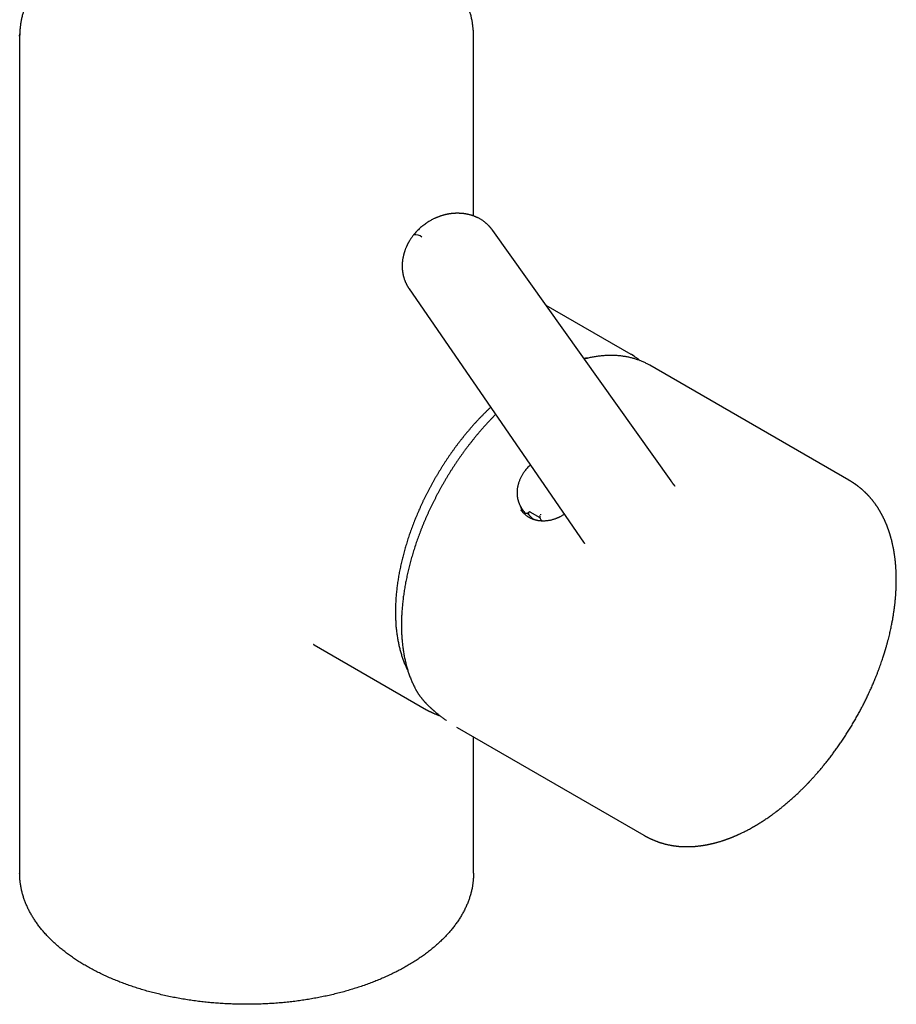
# Model space of a CAD drawing. Header units: millimetres. Extents: x 8 to 706, y 12 to 682.
# Tile 4 of 26: x 604 to 694, y 126 to 227. Entities that reach past the tile are written whole.
import ezdxf

# ---------------------------------------------------------------- set-up
doc = ezdxf.new("R2010")
doc.units = ezdxf.units.MM

msp = doc.modelspace()

# ---------------------------------------------------------------- linework, layer by layer
at = {"color": 7, "linetype": 'Continuous', "lineweight": 30}
for p, q in [((604.28, 225.59), (604.28, 139.82)), ((650.78, 207.16), (650.78, 225.59)), ((652.74, 205.68), (652.75, 205.68)), ((671.02, 180.03), (652.75, 205.68)), ((644.19, 199.68), (662.06, 173.75)), ((644.2, 199.68), (644.19, 199.68)), ((666.95, 192.96), (658.22, 198)), ((668.86, 191.86), (668.78, 191.9)), ((689.23, 180.1), (668.86, 191.86)), ((655.67, 177.31), (655.68, 177.28)), ((655.68, 177.3), (655.67, 177.31)), ((655.94, 176.9), (655.68, 177.3)), ((655.94, 176.9), (656.05, 176.73)), ((656.05, 176.73), (656.05, 176.73)), ((656.32, 176.72), (656.46, 176.83)), ((656.57, 176.85), (657.58, 176.27)), ((634.45, 163.22), (645.96, 156.58)), ((645.96, 156.58), (646.22, 156.44)), ((649.05, 154.8), (649.11, 154.77)), ((649.11, 154.77), (668.23, 143.72)), ((650.78, 139.82), (650.78, 153.8))]:
    msp.add_line(p, q, dxfattribs=at)
at = {"color": 7, "linetype": 'Continuous', "lineweight": 30, "flags": 128}
for points in [[(604.28, 225.59), (604.28, 225.59), (604.29, 225.83)], [(667.28, 192.76), (667.23, 192.79), (666.96, 192.96), (666.95, 192.96)], [(656.37, 176.62), (656.35, 176.64), (656.31, 176.71)]]:
    msp.add_lwpolyline(points, dxfattribs=at)
at = {"color": 7, "linetype": 'Continuous', "lineweight": 30}
for centre, radius, start, end in [((644.82, 204.23), 1.01, 47.8204, 99.8088), ((658.13, 178.09), 2.63, 193.4975, 209.0138)]:
    msp.add_arc(centre, radius, start, end, dxfattribs=at)
for centre, major_axis, ratio, start_param, end_param in [((659.74, 178.34), (3.09, 2.12), 0.798685, 2.937347, 2.962941), ((656.51, 176.77), (0.0818, 0.0575), 0.788718, 0.350598, 1.659361)]:
    msp.add_ellipse(centre, major_axis=major_axis, ratio=ratio, start_param=start_param, end_param=end_param, dxfattribs=at)
for points, knots in [([(616.13, 237.67), (616.09, 237.66), (615.95, 237.61), (615.72, 237.54), (615.46, 237.44), (615.2, 237.35), (614.94, 237.25), (614.68, 237.15), (614.42, 237.05), (614.17, 236.94), (613.92, 236.84), (613.67, 236.73), (613.42, 236.62), (613.18, 236.51), (612.93, 236.39), (612.69, 236.28), (612.46, 236.16), (612.22, 236.04), (611.99, 235.92), (611.76, 235.79), (611.53, 235.67), (611.31, 235.54), (611.09, 235.41), (610.87, 235.28), (610.65, 235.15), (610.44, 235.01), (610.23, 234.88), (610.03, 234.74), (609.82, 234.6), (609.62, 234.46), (609.42, 234.31), (609.23, 234.17), (609.04, 234.02), (608.85, 233.87), (608.67, 233.72), (608.49, 233.57), (608.31, 233.42), (608.13, 233.26), (607.96, 233.11), (607.8, 232.95), (607.63, 232.79), (607.47, 232.63), (607.31, 232.47), (607.16, 232.3), (607.01, 232.14), (606.87, 231.97), (606.72, 231.81), (606.59, 231.64), (606.45, 231.47), (606.32, 231.3), (606.19, 231.13), (606.07, 230.95), (605.95, 230.78), (605.84, 230.6), (605.73, 230.43), (605.62, 230.25), (605.52, 230.07), (605.42, 229.89), (605.32, 229.71), (605.23, 229.53), (605.14, 229.35), (605.06, 229.17), (604.98, 228.99), (604.91, 228.8), (604.84, 228.62), (604.77, 228.43), (604.71, 228.25), (604.65, 228.06), (604.6, 227.88), (604.55, 227.69), (604.5, 227.5), (604.46, 227.31), (604.42, 227.13), (604.39, 226.94), (604.36, 226.75), (604.34, 226.56), (604.32, 226.37), (604.3, 226.18), (604.29, 225.99), (604.29, 225.8), (604.28, 225.66), (604.28, 225.59), (604.28, 225.58)], [0, 0, 0, 0, 0.006839, 0.019533, 0.032236, 0.044945, 0.057662, 0.070385, 0.083115, 0.095851, 0.108593, 0.121341, 0.134094, 0.146852, 0.159616, 0.172384, 0.185157, 0.197934, 0.210715, 0.223501, 0.23629, 0.249083, 0.261879, 0.274678, 0.28748, 0.300285, 0.313092, 0.325901, 0.338712, 0.351525, 0.364338, 0.377153, 0.389968, 0.402782, 0.415597, 0.428411, 0.441224, 0.454035, 0.466844, 0.479651, 0.492455, 0.505255, 0.518052, 0.530844, 0.543631, 0.556412, 0.569188, 0.581956, 0.594718, 0.607472, 0.620218, 0.632955, 0.645683, 0.658401, 0.671109, 0.683808, 0.696495, 0.709172, 0.721839, 0.734494, 0.747138, 0.759771, 0.772393, 0.785005, 0.797607, 0.810199, 0.822782, 0.835356, 0.847923, 0.860483, 0.873036, 0.885585, 0.89813, 0.910672, 0.923213, 0.935754, 0.948296, 0.960841, 0.97339, 0.985946, 0.998509, 1, 1, 1, 1]), ([(650.78, 225.59), (650.78, 225.64), (650.78, 225.77), (650.78, 225.95), (650.77, 226.14), (650.75, 226.33), (650.73, 226.52), (650.71, 226.71), (650.68, 226.9), (650.65, 227.1), (650.61, 227.29), (650.57, 227.48), (650.53, 227.67), (650.48, 227.86), (650.42, 228.05), (650.36, 228.24), (650.3, 228.43), (650.23, 228.61), (650.16, 228.8), (650.09, 228.99), (650, 229.18), (649.92, 229.37), (649.83, 229.55), (649.74, 229.74), (649.64, 229.92), (649.53, 230.11), (649.43, 230.29), (649.31, 230.48), (649.2, 230.66), (649.08, 230.84), (648.95, 231.02), (648.82, 231.2), (648.69, 231.38), (648.55, 231.55), (648.41, 231.73), (648.26, 231.9), (648.11, 232.08), (647.96, 232.25), (647.8, 232.42), (647.64, 232.59), (647.47, 232.76), (647.3, 232.93), (647.12, 233.09), (646.94, 233.26), (646.76, 233.42), (646.57, 233.58), (646.38, 233.74), (646.19, 233.9), (645.99, 234.05), (645.79, 234.21), (645.59, 234.36), (645.38, 234.51), (645.16, 234.66), (644.95, 234.8), (644.73, 234.95), (644.51, 235.09), (644.28, 235.23), (644.05, 235.37), (643.82, 235.51), (643.58, 235.64), (643.34, 235.78), (643.1, 235.91), (642.85, 236.04), (642.6, 236.16), (642.35, 236.29), (642.1, 236.41), (641.84, 236.53), (641.58, 236.65), (641.32, 236.77), (641.05, 236.88), (640.78, 236.99), (640.51, 237.1), (640.24, 237.21), (639.96, 237.31), (639.68, 237.42), (639.4, 237.52), (639.15, 237.6), (639, 237.65), (638.93, 237.67)], [0, 0, 0, 0, 0.01134, 0.023925, 0.036521, 0.04913, 0.061754, 0.074394, 0.087052, 0.099729, 0.112427, 0.125146, 0.137887, 0.150653, 0.163443, 0.176259, 0.1891, 0.201969, 0.214865, 0.227788, 0.24074, 0.253719, 0.266725, 0.27976, 0.292822, 0.305911, 0.319026, 0.332168, 0.345334, 0.358525, 0.37174, 0.384978, 0.398237, 0.411518, 0.424818, 0.438138, 0.451475, 0.46483, 0.4782, 0.491585, 0.504984, 0.518396, 0.53182, 0.545256, 0.558701, 0.572156, 0.585619, 0.59909, 0.612568, 0.626053, 0.639544, 0.65304, 0.66654, 0.680045, 0.693554, 0.707067, 0.720583, 0.734101, 0.747622, 0.761146, 0.774672, 0.788199, 0.801729, 0.815261, 0.828794, 0.84233, 0.855868, 0.869408, 0.88295, 0.896494, 0.910041, 0.923591, 0.937144, 0.950701, 0.964262, 0.977826, 0.991396, 1, 1, 1, 1]), ([(652.74, 205.68), (652.73, 205.7), (652.7, 205.74), (652.66, 205.8), (652.62, 205.85), (652.58, 205.9), (652.53, 205.95), (652.49, 206), (652.45, 206.04), (652.41, 206.09), (652.37, 206.14), (652.32, 206.18), (652.28, 206.23), (652.24, 206.27), (652.19, 206.31), (652.15, 206.35), (652.08, 206.41), (652, 206.48), (651.9, 206.56), (651.81, 206.63), (651.71, 206.69), (651.61, 206.76), (651.5, 206.82), (651.38, 206.89), (651.27, 206.95), (651.18, 206.99), (651.12, 207.02), (651.06, 207.05), (651, 207.07), (650.93, 207.1), (650.84, 207.14), (650.73, 207.18), (650.62, 207.22), (650.51, 207.25), (650.38, 207.28), (650.27, 207.31), (650.17, 207.33), (650.08, 207.35), (649.99, 207.37), (649.91, 207.38), (649.84, 207.39), (649.78, 207.4), (649.71, 207.41), (649.64, 207.42), (649.55, 207.42), (649.46, 207.43), (649.36, 207.43), (649.25, 207.44), (649.13, 207.44), (649.01, 207.44), (648.9, 207.43), (648.8, 207.43), (648.72, 207.42), (648.64, 207.42), (648.57, 207.41), (648.49, 207.4), (648.42, 207.39), (648.34, 207.38), (648.28, 207.37), (648.23, 207.36), (648.17, 207.35), (648.11, 207.34), (648.04, 207.32), (647.96, 207.31), (647.86, 207.28), (647.75, 207.26), (647.63, 207.22), (647.51, 207.18), (647.4, 207.15), (647.31, 207.12), (647.22, 207.08), (647.14, 207.05), (647.07, 207.02), (646.99, 206.99), (646.91, 206.96), (646.81, 206.91), (646.69, 206.86), (646.56, 206.79), (646.42, 206.71), (646.27, 206.63), (646.11, 206.53), (645.95, 206.42), (645.78, 206.3), (645.61, 206.17), (645.44, 206.04), (645.29, 205.9), (645.13, 205.75), (644.96, 205.59), (644.8, 205.41), (644.7, 205.29), (644.65, 205.22)], [0, 0, 0, 0, 0.007196, 0.015048, 0.023307, 0.031149, 0.038505, 0.045407, 0.051881, 0.058407, 0.06571, 0.07369, 0.080241, 0.085859, 0.092702, 0.100503, 0.107886, 0.120926, 0.136555, 0.149537, 0.159966, 0.174411, 0.188694, 0.20358, 0.220303, 0.229072, 0.236647, 0.243409, 0.250113, 0.25678, 0.269618, 0.282324, 0.294343, 0.307641, 0.321769, 0.336384, 0.346282, 0.35621, 0.365701, 0.374663, 0.382546, 0.388869, 0.39587, 0.403977, 0.413185, 0.423501, 0.434515, 0.446575, 0.459443, 0.472178, 0.484448, 0.495606, 0.503571, 0.511165, 0.519128, 0.527487, 0.536102, 0.543645, 0.550274, 0.555531, 0.561345, 0.568069, 0.575703, 0.584243, 0.59369, 0.607803, 0.62147, 0.634439, 0.646711, 0.65658, 0.665951, 0.674824, 0.683202, 0.691108, 0.699694, 0.711508, 0.725159, 0.740648, 0.757979, 0.775333, 0.794209, 0.814608, 0.83653, 0.859972, 0.880668, 0.902419, 0.925224, 0.949086, 0.974008, 1, 1, 1, 1]), ([(644.65, 205.22), (644.61, 205.18), (644.55, 205.09), (644.46, 204.97), (644.38, 204.86), (644.31, 204.75), (644.25, 204.66), (644.2, 204.59), (644.17, 204.52), (644.13, 204.46), (644.1, 204.41), (644.07, 204.36), (644.04, 204.3), (644.01, 204.23), (643.97, 204.15), (643.93, 204.06), (643.89, 203.97), (643.85, 203.88), (643.81, 203.78), (643.77, 203.68), (643.73, 203.57), (643.7, 203.46), (643.67, 203.36), (643.64, 203.27), (643.62, 203.18), (643.59, 203.07), (643.57, 202.97), (643.55, 202.86), (643.53, 202.76), (643.51, 202.66), (643.5, 202.57), (643.49, 202.5), (643.49, 202.42), (643.48, 202.34), (643.47, 202.24), (643.47, 202.12), (643.47, 202.01), (643.47, 201.9), (643.48, 201.79), (643.48, 201.69), (643.49, 201.61), (643.5, 201.54), (643.51, 201.49), (643.51, 201.43), (643.52, 201.39), (643.53, 201.35), (643.53, 201.31), (643.54, 201.27), (643.55, 201.23), (643.56, 201.17), (643.57, 201.12), (643.58, 201.06), (643.6, 200.98), (643.63, 200.88), (643.67, 200.76), (643.71, 200.64), (643.75, 200.53), (643.79, 200.43), (643.82, 200.35), (643.85, 200.3), (643.87, 200.26), (643.89, 200.21), (643.91, 200.16), (643.94, 200.11), (643.96, 200.07), (643.98, 200.04), (643.99, 200.01), (644.01, 199.98), (644.03, 199.95), (644.05, 199.91), (644.08, 199.87), (644.11, 199.81), (644.15, 199.75), (644.18, 199.7), (644.2, 199.68)], [0, 0, 0, 0, 0.027433, 0.052344, 0.074723, 0.09456, 0.111844, 0.126566, 0.138716, 0.149145, 0.158755, 0.168818, 0.179336, 0.190311, 0.206972, 0.223665, 0.240287, 0.256366, 0.272035, 0.289156, 0.309924, 0.32971, 0.347081, 0.362713, 0.377813, 0.395378, 0.415252, 0.431775, 0.449069, 0.466643, 0.482076, 0.495035, 0.506802, 0.519638, 0.537915, 0.558174, 0.577598, 0.595783, 0.61322, 0.630051, 0.647215, 0.655801, 0.665089, 0.674721, 0.683105, 0.690048, 0.695585, 0.701487, 0.709525, 0.719038, 0.729129, 0.739646, 0.750279, 0.770046, 0.790919, 0.814648, 0.833675, 0.852055, 0.87017, 0.877383, 0.884734, 0.893422, 0.903275, 0.91278, 0.921584, 0.927225, 0.932951, 0.938779, 0.944715, 0.951644, 0.960567, 0.971601, 0.984746, 1, 1, 1, 1]), ([(668.78, 191.9), (668.73, 191.93), (668.64, 191.98), (668.48, 192.06), (668.32, 192.14), (668.16, 192.21), (668, 192.28), (667.83, 192.35), (667.67, 192.41), (667.5, 192.47), (667.32, 192.52), (667.15, 192.57), (666.98, 192.62), (666.8, 192.66), (666.62, 192.7), (666.44, 192.74), (666.26, 192.77), (666.07, 192.79), (665.89, 192.82), (665.7, 192.84), (665.51, 192.85), (665.32, 192.86), (665.13, 192.87), (664.94, 192.87), (664.74, 192.87), (664.55, 192.87), (664.35, 192.86), (664.15, 192.85), (663.95, 192.83), (663.75, 192.81), (663.55, 192.78), (663.35, 192.76), (663.15, 192.72), (662.94, 192.69), (662.73, 192.65), (662.53, 192.6), (662.33, 192.55), (662.19, 192.52), (662.13, 192.5)], [0, 0, 0, 0, 0.024578, 0.052279, 0.079983, 0.107691, 0.135405, 0.163127, 0.190859, 0.218602, 0.246358, 0.274129, 0.301915, 0.329718, 0.357539, 0.385379, 0.413238, 0.441118, 0.469017, 0.496937, 0.524878, 0.552839, 0.580821, 0.608822, 0.636844, 0.664884, 0.692944, 0.721021, 0.749116, 0.777227, 0.805353, 0.833495, 0.86165, 0.889818, 0.917999, 0.946191, 0.974394, 1, 1, 1, 1]), ([(667.87, 192.33), (667.84, 192.36), (667.78, 192.4), (667.68, 192.48), (667.58, 192.55), (667.47, 192.63), (667.35, 192.71), (667.23, 192.79), (667.13, 192.85), (667.07, 192.89), (667.06, 192.89)], [0, 0, 0, 0, 0.111876, 0.23511, 0.368018, 0.502192, 0.644968, 0.796345, 0.956321, 1, 1, 1, 1]), ([(662.53, 192.6), (662.5, 192.6), (662.41, 192.6), (662.26, 192.59), (662.14, 192.57), (662.09, 192.57)], [0, 0, 0, 0, 0.211014, 0.63698, 1, 1, 1, 1]), ([(652.54, 187.56), (652.53, 187.55), (652.45, 187.48), (652.31, 187.34), (652.11, 187.15), (651.92, 186.96), (651.72, 186.76), (651.53, 186.57), (651.34, 186.36), (651.15, 186.16), (650.96, 185.96), (650.77, 185.75), (650.58, 185.54), (650.4, 185.32), (650.22, 185.11), (650.03, 184.89), (649.85, 184.67), (649.67, 184.45), (649.5, 184.22), (649.32, 184), (649.15, 183.77), (648.97, 183.54), (648.8, 183.3), (648.63, 183.07), (648.47, 182.83), (648.3, 182.6), (648.14, 182.36), (647.97, 182.11), (647.81, 181.87), (647.66, 181.63), (647.5, 181.38), (647.35, 181.13), (647.2, 180.88), (647.05, 180.63), (646.9, 180.38), (646.75, 180.13), (646.61, 179.87), (646.47, 179.62), (646.33, 179.36), (646.19, 179.1), (646.06, 178.84), (645.93, 178.58), (645.8, 178.32), (645.67, 178.06), (645.54, 177.8), (645.42, 177.54), (645.3, 177.27), (645.19, 177.01), (645.07, 176.75), (644.96, 176.48), (644.85, 176.22), (644.74, 175.95), (644.64, 175.68), (644.54, 175.42), (644.44, 175.15), (644.34, 174.88), (644.25, 174.62), (644.16, 174.35), (644.07, 174.08), (643.98, 173.82), (643.9, 173.55), (643.82, 173.28), (643.74, 173.02), (643.67, 172.75), (643.6, 172.49), (643.53, 172.22), (643.46, 171.96), (643.4, 171.69), (643.34, 171.43), (643.29, 171.17), (643.23, 170.91), (643.18, 170.65), (643.13, 170.39), (643.09, 170.13), (643.05, 169.87), (643.01, 169.61), (642.97, 169.35), (642.94, 169.1), (642.91, 168.85), (642.88, 168.59), (642.86, 168.34), (642.84, 168.09), (642.82, 167.84), (642.81, 167.6), (642.8, 167.35), (642.79, 167.11), (642.78, 166.86), (642.78, 166.62), (642.78, 166.38), (642.79, 166.15), (642.79, 165.91), (642.81, 165.68), (642.82, 165.45), (642.83, 165.22), (642.85, 164.99), (642.88, 164.76), (642.9, 164.54), (642.93, 164.32), (642.96, 164.1), (643, 163.88), (643.04, 163.67), (643.08, 163.46), (643.12, 163.25), (643.17, 163.04), (643.22, 162.84), (643.27, 162.63), (643.33, 162.43), (643.39, 162.24), (643.45, 162.04), (643.51, 161.85), (643.58, 161.66), (643.65, 161.48), (643.73, 161.29), (643.8, 161.12), (643.88, 160.94), (643.96, 160.76), (644.02, 160.65), (644.05, 160.59), (644.05, 160.58)], [0, 0, 0, 0, 0.001687, 0.010441, 0.019195, 0.027949, 0.036702, 0.045455, 0.054208, 0.06296, 0.071712, 0.080464, 0.089216, 0.097967, 0.106719, 0.11547, 0.12422, 0.132971, 0.141721, 0.150471, 0.159221, 0.167971, 0.176721, 0.18547, 0.19422, 0.202969, 0.211718, 0.220467, 0.229216, 0.237965, 0.246714, 0.255463, 0.264211, 0.27296, 0.281709, 0.290458, 0.299206, 0.307955, 0.316704, 0.325453, 0.334201, 0.34295, 0.351699, 0.360448, 0.369198, 0.377947, 0.386696, 0.395446, 0.404195, 0.412945, 0.421695, 0.430445, 0.439195, 0.447946, 0.456697, 0.465448, 0.474199, 0.48295, 0.491702, 0.500454, 0.509206, 0.517958, 0.526711, 0.535464, 0.544217, 0.552971, 0.561725, 0.570479, 0.579233, 0.587988, 0.596744, 0.605499, 0.614255, 0.623012, 0.631768, 0.640525, 0.649283, 0.658041, 0.666799, 0.675557, 0.684316, 0.693075, 0.701835, 0.710595, 0.719355, 0.728115, 0.736876, 0.745637, 0.754398, 0.763159, 0.771921, 0.780682, 0.789444, 0.798206, 0.806967, 0.815729, 0.82449, 0.833252, 0.842012, 0.850773, 0.859533, 0.868292, 0.877051, 0.885808, 0.894565, 0.903321, 0.912076, 0.920829, 0.929581, 0.938332, 0.94708, 0.955827, 0.964572, 0.973314, 0.982054, 0.990792, 0.999526, 1, 1, 1, 1]), ([(653.05, 186.83), (653.04, 186.82), (652.97, 186.75), (652.83, 186.61), (652.64, 186.41), (652.44, 186.2), (652.24, 185.99), (652.05, 185.78), (651.85, 185.56), (651.66, 185.35), (651.47, 185.13), (651.28, 184.9), (651.09, 184.68), (650.91, 184.45), (650.72, 184.22), (650.54, 183.99), (650.36, 183.76), (650.18, 183.52), (650, 183.29), (649.82, 183.05), (649.65, 182.81), (649.47, 182.56), (649.3, 182.32), (649.13, 182.07), (648.97, 181.82), (648.8, 181.57), (648.64, 181.32), (648.47, 181.07), (648.31, 180.81), (648.16, 180.56), (648, 180.3), (647.85, 180.04), (647.7, 179.78), (647.55, 179.52), (647.4, 179.26), (647.26, 178.99), (647.11, 178.73), (646.97, 178.46), (646.84, 178.19), (646.7, 177.93), (646.57, 177.66), (646.44, 177.39), (646.31, 177.12), (646.18, 176.85), (646.06, 176.57), (645.94, 176.3), (645.82, 176.03), (645.7, 175.76), (645.59, 175.48), (645.48, 175.21), (645.37, 174.93), (645.27, 174.66), (645.17, 174.38), (645.07, 174.11), (644.97, 173.83), (644.87, 173.56), (644.78, 173.28), (644.69, 173.01), (644.61, 172.73), (644.53, 172.46), (644.44, 172.18), (644.37, 171.91), (644.29, 171.63), (644.22, 171.36), (644.15, 171.09), (644.09, 170.82), (644.02, 170.54), (643.96, 170.27), (643.91, 170), (643.85, 169.73), (643.8, 169.46), (643.75, 169.19), (643.71, 168.93), (643.67, 168.66), (643.63, 168.39), (643.59, 168.13), (643.56, 167.87), (643.53, 167.6), (643.5, 167.34), (643.48, 167.08), (643.46, 166.83), (643.44, 166.57), (643.42, 166.31), (643.41, 166.06), (643.41, 165.81), (643.4, 165.56), (643.4, 165.31), (643.4, 165.06), (643.4, 164.81), (643.41, 164.57), (643.42, 164.33), (643.43, 164.09), (643.45, 163.85), (643.47, 163.61), (643.49, 163.38), (643.52, 163.14), (643.55, 162.91), (643.58, 162.69), (643.61, 162.46), (643.65, 162.24), (643.69, 162.02), (643.74, 161.8), (643.79, 161.58), (643.84, 161.37), (643.89, 161.16), (643.95, 160.95), (644.01, 160.74), (644.07, 160.54), (644.13, 160.34), (644.2, 160.14), (644.27, 159.94), (644.35, 159.75), (644.43, 159.56), (644.51, 159.38), (644.59, 159.19), (644.68, 159.01), (644.76, 158.84), (644.83, 158.71), (644.87, 158.64), (644.88, 158.63)], [0, 0, 0, 0, 0.0005478, 0.0092251, 0.0179018, 0.0265779, 0.0352536, 0.0439287, 0.0526034, 0.0612776, 0.0699514, 0.0786248, 0.0872977, 0.0959703, 0.1046424, 0.1133143, 0.1219858, 0.1306569, 0.1393278, 0.1479984, 0.1566688, 0.1653389, 0.1740088, 0.1826784, 0.1913479, 0.2000173, 0.2086865, 0.2173556, 0.2260246, 0.2346935, 0.2433623, 0.2520311, 0.2606999, 0.2693687, 0.2780375, 0.2867063, 0.2953752, 0.3040442, 0.3127132, 0.3213824, 0.3300517, 0.3387212, 0.3473908, 0.3560606, 0.3647306, 0.3734009, 0.3820714, 0.3907422, 0.3994133, 0.4080847, 0.4167564, 0.4254284, 0.4341009, 0.4427737, 0.4514469, 0.4601206, 0.4687947, 0.4774693, 0.4861443, 0.4948198, 0.5034959, 0.5121725, 0.5208496, 0.5295273, 0.5382055, 0.5468844, 0.5555638, 0.5642439, 0.5729245, 0.5816058, 0.5902878, 0.5989704, 0.6076536, 0.6163375, 0.6250221, 0.6337073, 0.6423931, 0.6510796, 0.6597668, 0.6684545, 0.6771429, 0.6858318, 0.6945213, 0.7032114, 0.7119019, 0.720593, 0.7292844, 0.7379762, 0.7466684, 0.7553608, 0.7640534, 0.7727461, 0.7814388, 0.7901314, 0.7988239, 0.807516, 0.8162077, 0.8248988, 0.8335893, 0.8422788, 0.8509673, 0.8596546, 0.8683405, 0.8770248, 0.8857073, 0.8943877, 0.9030659, 0.9117416, 0.9204145, 0.9290844, 0.937751, 0.946414, 0.9550732, 0.9637283, 0.9723791, 0.9810251, 0.9896663, 0.9978408, 1, 1, 1, 1]), ([(656.61, 181.66), (656.6, 181.65), (656.54, 181.6), (656.43, 181.49), (656.29, 181.34), (656.15, 181.18), (656.03, 181.03), (655.93, 180.88), (655.84, 180.74), (655.76, 180.61), (655.69, 180.49), (655.63, 180.37), (655.57, 180.24), (655.51, 180.1), (655.45, 179.96), (655.4, 179.82), (655.36, 179.68), (655.33, 179.56), (655.31, 179.46), (655.29, 179.35), (655.27, 179.26), (655.26, 179.17), (655.26, 179.1), (655.25, 179.03), (655.25, 178.99), (655.25, 178.95), (655.24, 178.92), (655.24, 178.88), (655.24, 178.82), (655.24, 178.76), (655.24, 178.67), (655.25, 178.58), (655.26, 178.49), (655.27, 178.4), (655.28, 178.31), (655.3, 178.23), (655.31, 178.16), (655.33, 178.09), (655.34, 178.04), (655.36, 177.98), (655.37, 177.93), (655.39, 177.88), (655.41, 177.82), (655.43, 177.76), (655.46, 177.69), (655.49, 177.62), (655.53, 177.55), (655.57, 177.47), (655.61, 177.4), (655.64, 177.35), (655.67, 177.31), (655.67, 177.3)], [0, 0, 0, 0, 0.008913, 0.043668, 0.085337, 0.125038, 0.162774, 0.198544, 0.228926, 0.257732, 0.284961, 0.311691, 0.339782, 0.36873, 0.399026, 0.43067, 0.463666, 0.485369, 0.507619, 0.530151, 0.550776, 0.569009, 0.584849, 0.598295, 0.609343, 0.615683, 0.621958, 0.630538, 0.641501, 0.654848, 0.674831, 0.695101, 0.715536, 0.735483, 0.755484, 0.77386, 0.790008, 0.803926, 0.816547, 0.829252, 0.842506, 0.854116, 0.867367, 0.882257, 0.898787, 0.916958, 0.935995, 0.956328, 0.974159, 0.989507, 1, 1, 1, 1]), ([(668.23, 143.72), (668.25, 143.71), (668.27, 143.7), (668.3, 143.68), (668.32, 143.67), (668.35, 143.66), (668.37, 143.64), (668.4, 143.63), (668.42, 143.62), (668.44, 143.61), (668.46, 143.59), (668.49, 143.58), (668.51, 143.57), (668.54, 143.55), (668.56, 143.54), (668.59, 143.53), (668.62, 143.51), (668.65, 143.5), (668.69, 143.47), (668.76, 143.44), (668.83, 143.4), (668.91, 143.36), (669, 143.33), (669.08, 143.29), (669.16, 143.25), (669.24, 143.22), (669.32, 143.19), (669.4, 143.15), (669.48, 143.12), (669.55, 143.1), (669.61, 143.07), (669.66, 143.05), (669.72, 143.03), (669.77, 143.01), (669.83, 143), (669.88, 142.98), (669.93, 142.96), (669.99, 142.94), (670.05, 142.93), (670.11, 142.91), (670.17, 142.89), (670.23, 142.87), (670.31, 142.85), (670.39, 142.83), (670.48, 142.8), (670.58, 142.78), (670.67, 142.76), (670.77, 142.74), (670.87, 142.72), (670.98, 142.7), (671.07, 142.68), (671.14, 142.67), (671.19, 142.66), (671.24, 142.65), (671.29, 142.65), (671.35, 142.64), (671.42, 142.63), (671.5, 142.62), (671.58, 142.61), (671.67, 142.6), (671.75, 142.59), (671.82, 142.58), (671.88, 142.58), (671.94, 142.57), (671.99, 142.57), (672.05, 142.57), (672.11, 142.56), (672.18, 142.56), (672.25, 142.56), (672.31, 142.55), (672.37, 142.55), (672.43, 142.55), (672.5, 142.55), (672.56, 142.55), (672.62, 142.55), (672.69, 142.55), (672.76, 142.55), (672.84, 142.55), (672.91, 142.55), (672.98, 142.55), (673.05, 142.56), (673.12, 142.56), (673.18, 142.56), (673.24, 142.57), (673.28, 142.57), (673.33, 142.57), (673.38, 142.57), (673.42, 142.58), (673.45, 142.58), (673.48, 142.58), (673.51, 142.58), (673.53, 142.59), (673.57, 142.59), (673.62, 142.59), (673.68, 142.6), (673.75, 142.61), (673.82, 142.62), (673.91, 142.63), (673.98, 142.63), (674.04, 142.64), (674.09, 142.65), (674.14, 142.66), (674.19, 142.66), (674.25, 142.67), (674.3, 142.68), (674.35, 142.69), (674.39, 142.69), (674.42, 142.7), (674.44, 142.7), (674.47, 142.71), (674.49, 142.71), (674.54, 142.72), (674.6, 142.73), (674.67, 142.74), (674.76, 142.76), (674.85, 142.78), (674.93, 142.8), (675.02, 142.81), (675.09, 142.83), (675.15, 142.84), (675.2, 142.86), (675.25, 142.87), (675.3, 142.88), (675.33, 142.89), (675.37, 142.89), (675.41, 142.91), (675.47, 142.92), (675.55, 142.94), (675.63, 142.96), (675.71, 142.99), (675.82, 143.01), (675.94, 143.05), (676.07, 143.09), (676.19, 143.12), (676.27, 143.15), (676.33, 143.17), (676.39, 143.19), (676.45, 143.21), (676.5, 143.23), (676.54, 143.24), (676.57, 143.25), (676.6, 143.26), (676.63, 143.27), (676.67, 143.29), (676.71, 143.3), (676.77, 143.32), (676.84, 143.35), (676.92, 143.38), (677.01, 143.41), (677.1, 143.45), (677.19, 143.48), (677.28, 143.52), (677.36, 143.55), (677.46, 143.59), (677.55, 143.63), (677.63, 143.67), (677.72, 143.7), (677.78, 143.73), (677.84, 143.76), (677.89, 143.78), (677.95, 143.81), (678.02, 143.84), (678.11, 143.88), (678.22, 143.93), (678.36, 144), (678.53, 144.08), (678.71, 144.17), (678.88, 144.26), (679.06, 144.36), (679.2, 144.43), (679.3, 144.49), (679.37, 144.53), (679.43, 144.57), (679.49, 144.6), (679.54, 144.63), (679.58, 144.65), (679.61, 144.67), (679.63, 144.68), (679.65, 144.69), (679.67, 144.71), (679.7, 144.72), (679.74, 144.74), (679.78, 144.77), (679.84, 144.8), (679.9, 144.84), (679.98, 144.89), (680.05, 144.93), (680.13, 144.98), (680.21, 145.03), (680.29, 145.08), (680.4, 145.16), (680.56, 145.26), (680.75, 145.38), (680.94, 145.51), (681.12, 145.64), (681.29, 145.76), (681.43, 145.86), (681.54, 145.94), (681.66, 146.03), (681.75, 146.1), (681.82, 146.15), (681.86, 146.18), (681.9, 146.21), (681.92, 146.23), (681.94, 146.24), (681.96, 146.26), (682, 146.28), (682.04, 146.32), (682.1, 146.36), (682.16, 146.41), (682.24, 146.48), (682.33, 146.54), (682.42, 146.62), (682.58, 146.75), (682.83, 146.96), (683.15, 147.23), (683.46, 147.5), (683.77, 147.79), (684.01, 148.01), (684.19, 148.19), (684.3, 148.3), (684.42, 148.41), (684.53, 148.52), (684.65, 148.64), (684.75, 148.74), (684.85, 148.84), (684.93, 148.93), (685, 149), (685.06, 149.06), (685.12, 149.12), (685.17, 149.17), (685.22, 149.23), (685.28, 149.29), (685.34, 149.36), (685.42, 149.44), (685.5, 149.53), (685.59, 149.63), (685.69, 149.74), (685.8, 149.87), (685.93, 150.01), (686.06, 150.16), (686.24, 150.36), (686.46, 150.62), (686.72, 150.94), (686.98, 151.27), (687.25, 151.61), (687.52, 151.96), (687.78, 152.32), (688.05, 152.69), (688.32, 153.07), (688.59, 153.47), (688.85, 153.87), (689.11, 154.28), (689.37, 154.69), (689.63, 155.12), (689.88, 155.55), (690.12, 155.97), (690.35, 156.38), (690.56, 156.79), (690.77, 157.19), (690.97, 157.59), (691.17, 158.01), (691.37, 158.45), (691.58, 158.9), (691.77, 159.34), (691.93, 159.73), (692.07, 160.08), (692.19, 160.39), (692.3, 160.69), (692.41, 160.98), (692.51, 161.25), (692.6, 161.51), (692.68, 161.76), (692.76, 161.99), (692.83, 162.21), (692.88, 162.37), (692.91, 162.48), (692.93, 162.53), (692.94, 162.57), (692.95, 162.61), (692.96, 162.63), (692.97, 162.66), (692.97, 162.68), (692.98, 162.71), (693, 162.76), (693.02, 162.83), (693.04, 162.91), (693.07, 163), (693.1, 163.11), (693.13, 163.24), (693.17, 163.38), (693.21, 163.52), (693.29, 163.8), (693.39, 164.21), (693.51, 164.73), (693.59, 165.13), (693.65, 165.43), (693.69, 165.63), (693.73, 165.82), (693.76, 166), (693.79, 166.17), (693.81, 166.32), (693.83, 166.47), (693.85, 166.59), (693.87, 166.7), (693.88, 166.77), (693.88, 166.82), (693.89, 166.87), (693.9, 166.91), (693.9, 166.95), (693.91, 166.98), (693.91, 167.01), (693.92, 167.06), (693.92, 167.11), (693.93, 167.19), (693.94, 167.28), (693.96, 167.38), (693.97, 167.52), (693.99, 167.69), (694.01, 167.89), (694.02, 168.07), (694.04, 168.25), (694.05, 168.43), (694.06, 168.62), (694.08, 168.83), (694.09, 169.06), (694.09, 169.26), (694.1, 169.42), (694.1, 169.51), (694.1, 169.56), (694.1, 169.6), (694.1, 169.63), (694.1, 169.66), (694.1, 169.69), (694.1, 169.73), (694.1, 169.79), (694.1, 169.87), (694.1, 169.96), (694.1, 170.07), (694.1, 170.2), (694.1, 170.32), (694.09, 170.43), (694.09, 170.54), (694.09, 170.65), (694.08, 170.75), (694.08, 170.86), (694.07, 170.97), (694.06, 171.1), (694.05, 171.21), (694.05, 171.32), (694.04, 171.41), (694.03, 171.48), (694.03, 171.55), (694.02, 171.62), (694.02, 171.67), (694.01, 171.72), (694.01, 171.76), (694, 171.82), (693.99, 171.89), (693.98, 171.98), (693.97, 172.08), (693.96, 172.2), (693.94, 172.32), (693.92, 172.43), (693.91, 172.54), (693.89, 172.64), (693.88, 172.74), (693.86, 172.82), (693.85, 172.9), (693.84, 172.96), (693.83, 173.02), (693.82, 173.06), (693.81, 173.11), (693.8, 173.16), (693.79, 173.21), (693.77, 173.3), (693.74, 173.43), (693.71, 173.59), (693.67, 173.76), (693.63, 173.93), (693.59, 174.06), (693.57, 174.15), (693.55, 174.2), (693.54, 174.25), (693.53, 174.29), (693.52, 174.32), (693.51, 174.34), (693.51, 174.37), (693.5, 174.4), (693.48, 174.44), (693.47, 174.49), (693.45, 174.55), (693.43, 174.63), (693.4, 174.72), (693.36, 174.83), (693.33, 174.92), (693.31, 174.99), (693.29, 175.04), (693.27, 175.08), (693.26, 175.13), (693.24, 175.17), (693.23, 175.21), (693.22, 175.24), (693.21, 175.27), (693.2, 175.29), (693.19, 175.32), (693.17, 175.36), (693.15, 175.42), (693.13, 175.47), (693.1, 175.54), (693.08, 175.59), (693.05, 175.66), (693.02, 175.73), (692.99, 175.8), (692.96, 175.86), (692.94, 175.92), (692.91, 175.97), (692.89, 176.03), (692.87, 176.08), (692.85, 176.11), (692.83, 176.14), (692.82, 176.17), (692.8, 176.21), (692.78, 176.25), (692.76, 176.29), (692.74, 176.34), (692.72, 176.38), (692.7, 176.42), (692.68, 176.46), (692.66, 176.48), (692.65, 176.51), (692.63, 176.55), (692.61, 176.59), (692.58, 176.64), (692.55, 176.7), (692.51, 176.76), (692.48, 176.83), (692.44, 176.89), (692.4, 176.96), (692.36, 177.03), (692.31, 177.1), (692.26, 177.18), (692.22, 177.26), (692.17, 177.33), (692.13, 177.39), (692.09, 177.44), (692.06, 177.49), (692.04, 177.52), (692.02, 177.55), (692, 177.58), (691.97, 177.62), (691.94, 177.67), (691.89, 177.72), (691.84, 177.79), (691.78, 177.87), (691.73, 177.95), (691.67, 178.01), (691.62, 178.08), (691.56, 178.15), (691.5, 178.22), (691.45, 178.29), (691.4, 178.34), (691.36, 178.39), (691.32, 178.43), (691.28, 178.48), (691.23, 178.52), (691.19, 178.57), (691.15, 178.61), (691.12, 178.64), (691.08, 178.68), (691.05, 178.71), (691.01, 178.75), (690.97, 178.79), (690.93, 178.83), (690.87, 178.89), (690.81, 178.94), (690.74, 179.01), (690.68, 179.06), (690.62, 179.12), (690.56, 179.17), (690.5, 179.21), (690.45, 179.26), (690.41, 179.29), (690.36, 179.33), (690.31, 179.37), (690.25, 179.41), (690.2, 179.46), (690.15, 179.5), (690.1, 179.53), (690.06, 179.56), (690.03, 179.58), (690, 179.6), (689.97, 179.62), (689.94, 179.64), (689.91, 179.67), (689.88, 179.69), (689.85, 179.71), (689.82, 179.73), (689.78, 179.76), (689.74, 179.78), (689.7, 179.81), (689.65, 179.84), (689.61, 179.87), (689.56, 179.9), (689.52, 179.93), (689.48, 179.95), (689.46, 179.96), (689.45, 179.97), (689.43, 179.98), (689.41, 179.99), (689.38, 180.01), (689.36, 180.02), (689.34, 180.03), (689.32, 180.05), (689.3, 180.06), (689.27, 180.08), (689.24, 180.09), (689.23, 180.1)], [0, 0, 0, 0, 0.00077, 0.001364, 0.001807, 0.002306, 0.002916, 0.003547, 0.004024, 0.00442, 0.004911, 0.005522, 0.006096, 0.006699, 0.007201, 0.007828, 0.008557, 0.00928, 0.009986, 0.011713, 0.013749, 0.015617, 0.017669, 0.019782, 0.021817, 0.023832, 0.025385, 0.027649, 0.029585, 0.031407, 0.032673, 0.033979, 0.035356, 0.036799, 0.038127, 0.039298, 0.040498, 0.041923, 0.043478, 0.045041, 0.046509, 0.047832, 0.049665, 0.05184, 0.054064, 0.056268, 0.058508, 0.060783, 0.063305, 0.065826, 0.068343, 0.069764, 0.070987, 0.07202, 0.073144, 0.074677, 0.07633, 0.078081, 0.079984, 0.082015, 0.08397, 0.085552, 0.087017, 0.088297, 0.089484, 0.090773, 0.092179, 0.09374, 0.095317, 0.096739, 0.098079, 0.099505, 0.101017, 0.102457, 0.1038, 0.10523, 0.106821, 0.10868, 0.110317, 0.111777, 0.113175, 0.114756, 0.116513, 0.117501, 0.118531, 0.119603, 0.120673, 0.1216, 0.122363, 0.12298, 0.12345, 0.123861, 0.124813, 0.12594, 0.127241, 0.128717, 0.13037, 0.132235, 0.134323, 0.135311, 0.136343, 0.137417, 0.138534, 0.139694, 0.140889, 0.141949, 0.142744, 0.14337, 0.143891, 0.144443, 0.145031, 0.145655, 0.147207, 0.148943, 0.150773, 0.15265, 0.154573, 0.156542, 0.157895, 0.159246, 0.160462, 0.16152, 0.162419, 0.16316, 0.163756, 0.164777, 0.166082, 0.167673, 0.1695, 0.171355, 0.173215, 0.176147, 0.179091, 0.181947, 0.183295, 0.18459, 0.185832, 0.187021, 0.188117, 0.189037, 0.18974, 0.190307, 0.190938, 0.191681, 0.192534, 0.193861, 0.19539, 0.19712, 0.198971, 0.200859, 0.202785, 0.204636, 0.206519, 0.208436, 0.210387, 0.212331, 0.214049, 0.215508, 0.216709, 0.217713, 0.21881, 0.220445, 0.222298, 0.224246, 0.22768, 0.231256, 0.234981, 0.238873, 0.242439, 0.246135, 0.247624, 0.24913, 0.250527, 0.251743, 0.25276, 0.253603, 0.254273, 0.25477, 0.255099, 0.255463, 0.256066, 0.256858, 0.257839, 0.259009, 0.260397, 0.261981, 0.263655, 0.265325, 0.266991, 0.268653, 0.270312, 0.27444, 0.278543, 0.282622, 0.286647, 0.290532, 0.293164, 0.295724, 0.298213, 0.300627, 0.301745, 0.302674, 0.303414, 0.303965, 0.30433, 0.304718, 0.305448, 0.306421, 0.307637, 0.309095, 0.310796, 0.312727, 0.31471, 0.316686, 0.323813, 0.330847, 0.33779, 0.344709, 0.351718, 0.354311, 0.356916, 0.359533, 0.362162, 0.364804, 0.367408, 0.369606, 0.371525, 0.373164, 0.374523, 0.375604, 0.37688, 0.378135, 0.379474, 0.380997, 0.382707, 0.384602, 0.386682, 0.389184, 0.391911, 0.394863, 0.398039, 0.401439, 0.407817, 0.414317, 0.420938, 0.427678, 0.434538, 0.441517, 0.448615, 0.455834, 0.463172, 0.47063, 0.478072, 0.485629, 0.493304, 0.501046, 0.508407, 0.515648, 0.522771, 0.529775, 0.53666, 0.543425, 0.551246, 0.558902, 0.566392, 0.573718, 0.578942, 0.584079, 0.589129, 0.594015, 0.598646, 0.60302, 0.607139, 0.611101, 0.614794, 0.618216, 0.619172, 0.620034, 0.620765, 0.621365, 0.621835, 0.622174, 0.622495, 0.62297, 0.623815, 0.624921, 0.626288, 0.627917, 0.629773, 0.631882, 0.634236, 0.636665, 0.639093, 0.648627, 0.657135, 0.665638, 0.669038, 0.672437, 0.675776, 0.678909, 0.681828, 0.684488, 0.686942, 0.68919, 0.691232, 0.692209, 0.693131, 0.693972, 0.694705, 0.695331, 0.695849, 0.696344, 0.696997, 0.698051, 0.699362, 0.700933, 0.702762, 0.70485, 0.708318, 0.711737, 0.715049, 0.718257, 0.721359, 0.724355, 0.728651, 0.732699, 0.736479, 0.739991, 0.740969, 0.741845, 0.742571, 0.743148, 0.743577, 0.744067, 0.744894, 0.74599, 0.747357, 0.748993, 0.751218, 0.753556, 0.755801, 0.757951, 0.760007, 0.761969, 0.763837, 0.76561, 0.768207, 0.770572, 0.772773, 0.774851, 0.776425, 0.777919, 0.779334, 0.780587, 0.781598, 0.782342, 0.78328, 0.784417, 0.785751, 0.787284, 0.789516, 0.791857, 0.794202, 0.796552, 0.798905, 0.800756, 0.802611, 0.804415, 0.806004, 0.807368, 0.808331, 0.809165, 0.810078, 0.811112, 0.812266, 0.81354, 0.816754, 0.820039, 0.823666, 0.827294, 0.830847, 0.832027, 0.833197, 0.83425, 0.83511, 0.835778, 0.836252, 0.836649, 0.837373, 0.838298, 0.839424, 0.840751, 0.842275, 0.844482, 0.846899, 0.849525, 0.850511, 0.851525, 0.852565, 0.853631, 0.854619, 0.855451, 0.85623, 0.856791, 0.857313, 0.857983, 0.858973, 0.860172, 0.86158, 0.86304, 0.864419, 0.865719, 0.867554, 0.869202, 0.870661, 0.872009, 0.873352, 0.874691, 0.876026, 0.876859, 0.877526, 0.878066, 0.878798, 0.879796, 0.881061, 0.882238, 0.883388, 0.884396, 0.885264, 0.885991, 0.886576, 0.887444, 0.888566, 0.889954, 0.89146, 0.89305, 0.894605, 0.896385, 0.898125, 0.899903, 0.901876, 0.903987, 0.906021, 0.907943, 0.909723, 0.911334, 0.912356, 0.913252, 0.914036, 0.914943, 0.916043, 0.917274, 0.918622, 0.921112, 0.923339, 0.925548, 0.927299, 0.929218, 0.931558, 0.933799, 0.935834, 0.937545, 0.938778, 0.94015, 0.94161, 0.94317, 0.944498, 0.945875, 0.947073, 0.948058, 0.949263, 0.950481, 0.951796, 0.9533, 0.954924, 0.957103, 0.95926, 0.961271, 0.963124, 0.964846, 0.966554, 0.968248, 0.969424, 0.97063, 0.972182, 0.973946, 0.975462, 0.976931, 0.978419, 0.979359, 0.980205, 0.980896, 0.981656, 0.982621, 0.983531, 0.984241, 0.984971, 0.985902, 0.987078, 0.987973, 0.989089, 0.990339, 0.991347, 0.992559, 0.99383, 0.994385, 0.994875, 0.995299, 0.995663, 0.996116, 0.996736, 0.997286, 0.997755, 0.998136, 0.998513, 0.99913, 1, 1, 1, 1]), ([(671.44, 179.48), (671.44, 179.48), (671.44, 179.48), (671.44, 179.48), (671.44, 179.48), (671.43, 179.48), (671.43, 179.48), (671.43, 179.49), (671.42, 179.5), (671.41, 179.51), (671.4, 179.52), (671.38, 179.54), (671.37, 179.56), (671.35, 179.58), (671.33, 179.61), (671.31, 179.63), (671.29, 179.66), (671.28, 179.67), (671.26, 179.69), (671.25, 179.71), (671.24, 179.72), (671.22, 179.74), (671.21, 179.76), (671.2, 179.78), (671.19, 179.79), (671.18, 179.8), (671.17, 179.82), (671.15, 179.84), (671.14, 179.86), (671.11, 179.9), (671.08, 179.94), (671.05, 179.98), (671.03, 180.01), (671.02, 180.03)], [0, 0, 0, 0, 0.019922, 0.042711, 0.064839, 0.088183, 0.118151, 0.152228, 0.18274, 0.231304, 0.280418, 0.337392, 0.381973, 0.429929, 0.488016, 0.531626, 0.56341, 0.593333, 0.617603, 0.638025, 0.661928, 0.690065, 0.717559, 0.737334, 0.753201, 0.7643, 0.77973, 0.799433, 0.828573, 0.863502, 0.903948, 0.949578, 1, 1, 1, 1]), ([(658.56, 175.96), (658.53, 175.96), (658.45, 175.94), (658.31, 175.93), (658.16, 175.91), (658.01, 175.91), (657.88, 175.9), (657.75, 175.91), (657.63, 175.92), (657.52, 175.93), (657.42, 175.94), (657.34, 175.96), (657.28, 175.97), (657.23, 175.98), (657.19, 175.99), (657.15, 176), (657.12, 176.01), (657.09, 176.02), (657.05, 176.03), (657.02, 176.04), (656.97, 176.05), (656.92, 176.07), (656.86, 176.09), (656.79, 176.12), (656.7, 176.16), (656.6, 176.21), (656.5, 176.26), (656.4, 176.32), (656.31, 176.38), (656.22, 176.45), (656.13, 176.52), (656.03, 176.61), (655.93, 176.7), (655.84, 176.79), (655.77, 176.88), (655.71, 176.96), (655.67, 177), (655.66, 177.02)], [0, 0, 0, 0, 0.023671, 0.071693, 0.116585, 0.158356, 0.197012, 0.232555, 0.271101, 0.305173, 0.334775, 0.359916, 0.380601, 0.395893, 0.40781, 0.418881, 0.429462, 0.439552, 0.449152, 0.460815, 0.474735, 0.490964, 0.509497, 0.536408, 0.567049, 0.601471, 0.639686, 0.672379, 0.707315, 0.741879, 0.774934, 0.822127, 0.86583, 0.906036, 0.942746, 0.975962, 1, 1, 1, 1]), ([(656.32, 176.72), (656.31, 176.71), (656.3, 176.7), (656.27, 176.68), (656.23, 176.67), (656.2, 176.67), (656.17, 176.67), (656.14, 176.67), (656.11, 176.68), (656.09, 176.69), (656.07, 176.71), (656.06, 176.72), (656.05, 176.73)], [0, 0, 0, 0, 0.100422, 0.200845, 0.301268, 0.401691, 0.502094, 0.602497, 0.702888, 0.803279, 0.90164, 1, 1, 1, 1]), ([(657.03, 176.04), (657.02, 176.04), (656.98, 176.06), (656.92, 176.11), (656.83, 176.16), (656.75, 176.23), (656.68, 176.29), (656.61, 176.36), (656.54, 176.43), (656.47, 176.5), (656.41, 176.57), (656.38, 176.61), (656.37, 176.62)], [0, 0, 0, 0, 0.034977, 0.146685, 0.258519, 0.370479, 0.482558, 0.594749, 0.707042, 0.819424, 0.93188, 1, 1, 1, 1]), ([(656.4, 176.69), (656.42, 176.65), (656.45, 176.57), (656.49, 176.49), (656.51, 176.45)], [0, 0, 0, 0, 0.53826, 1, 1, 1, 1]), ([(657.64, 176.62), (657.64, 176.62), (657.64, 176.61), (657.64, 176.6), (657.64, 176.58), (657.63, 176.57), (657.63, 176.56)], [0, 0, 0, 0, 0.22954, 0.468535, 0.723421, 1, 1, 1, 1]), ([(660.09, 176.6), (660.08, 176.59), (660.03, 176.56), (659.94, 176.5), (659.83, 176.44), (659.72, 176.38), (659.63, 176.33), (659.55, 176.29), (659.48, 176.26), (659.4, 176.22), (659.32, 176.19), (659.22, 176.15), (659.11, 176.11), (658.98, 176.07), (658.84, 176.03), (658.7, 175.99), (658.6, 175.97), (658.56, 175.96)], [0, 0, 0, 0, 0.024442, 0.108219, 0.184603, 0.251029, 0.310716, 0.363668, 0.410323, 0.459421, 0.51436, 0.575149, 0.648778, 0.729475, 0.817194, 0.911842, 1, 1, 1, 1]), ([(657.6, 176.48), (657.6, 176.47), (657.59, 176.45), (657.58, 176.41), (657.57, 176.38), (657.57, 176.35), (657.57, 176.33), (657.57, 176.32), (657.57, 176.31), (657.57, 176.29), (657.58, 176.28), (657.58, 176.27), (657.58, 176.25), (657.59, 176.23), (657.6, 176.2), (657.61, 176.19), (657.61, 176.18)], [0, 0, 0, 0, 0.130097, 0.244566, 0.343203, 0.425704, 0.491552, 0.540141, 0.571447, 0.593608, 0.643089, 0.700298, 0.743495, 0.806742, 0.891633, 1, 1, 1, 1]), ([(657.61, 176.18), (657.67, 176.09), (657.73, 176), (657.78, 175.91), (657.79, 175.91)], [0, 0, 0, 0, 0.945742, 1, 1, 1, 1]), ([(662.06, 173.75), (662.07, 173.74), (662.08, 173.72), (662.1, 173.69), (662.12, 173.66), (662.13, 173.65), (662.13, 173.64), (662.14, 173.63), (662.15, 173.62), (662.15, 173.61), (662.16, 173.6), (662.16, 173.59), (662.16, 173.59), (662.16, 173.59), (662.16, 173.59)], [0, 0, 0, 0, 0.123072, 0.226015, 0.307611, 0.372044, 0.428013, 0.477258, 0.557697, 0.651275, 0.755526, 0.874309, 0.989202, 1, 1, 1, 1]), ([(634.38, 163.27), (634.38, 163.27), (634.38, 163.27), (634.38, 163.26), (634.39, 163.26), (634.4, 163.26), (634.42, 163.24), (634.44, 163.23), (634.45, 163.22)], [0, 0, 0, 0, 0.061997, 0.15574, 0.265469, 0.403606, 0.667374, 1, 1, 1, 1]), ([(634.46, 163.22), (634.45, 163.23), (634.44, 163.23), (634.42, 163.24), (634.41, 163.25), (634.39, 163.26), (634.38, 163.26), (634.38, 163.26), (634.38, 163.26)], [0, 0, 0, 0, 0.187046, 0.380772, 0.556615, 0.74051, 0.877818, 1, 1, 1, 1]), ([(644.88, 158.63), (644.89, 158.6), (644.91, 158.56), (644.95, 158.5), (644.98, 158.44), (645.01, 158.4), (645.03, 158.36), (645.05, 158.32), (645.07, 158.29), (645.09, 158.27), (645.11, 158.24), (645.13, 158.2), (645.16, 158.16), (645.2, 158.1), (645.25, 158.04), (645.3, 157.97), (645.35, 157.9), (645.41, 157.83), (645.46, 157.76), (645.5, 157.71), (645.54, 157.66), (645.58, 157.61), (645.61, 157.57), (645.64, 157.54), (645.67, 157.51), (645.7, 157.48), (645.73, 157.44), (645.76, 157.4), (645.81, 157.35), (645.86, 157.3), (645.91, 157.24), (645.98, 157.17), (646.05, 157.1), (646.14, 157.01), (646.23, 156.92), (646.29, 156.86), (646.33, 156.83)], [0, 0, 0, 0, 0.0384877, 0.0725222, 0.1021332, 0.1273447, 0.1482613, 0.166036, 0.1834188, 0.1974905, 0.2122623, 0.2285487, 0.2561023, 0.2870979, 0.3215247, 0.3593761, 0.4006472, 0.4451286, 0.477304, 0.5069553, 0.5340878, 0.5587054, 0.5808106, 0.6004052, 0.6174902, 0.6347035, 0.6528557, 0.6750682, 0.7013447, 0.7316908, 0.7661151, 0.8046293, 0.84725, 0.8939988, 0.9449036, 1, 1, 1, 1]), ([(645.96, 156.58), (645.97, 156.57), (646, 156.56), (646.04, 156.54), (646.07, 156.52), (646.1, 156.5), (646.13, 156.49), (646.17, 156.46), (646.22, 156.44), (646.28, 156.41), (646.34, 156.38), (646.4, 156.35), (646.48, 156.31), (646.55, 156.28), (646.62, 156.24), (646.7, 156.21), (646.78, 156.17), (646.87, 156.14), (646.95, 156.11), (647.03, 156.07), (647.12, 156.04), (647.2, 156.01), (647.27, 155.99), (647.31, 155.98), (647.33, 155.97)], [0, 0, 0, 0, 0.028458, 0.052388, 0.07272, 0.09415, 0.117626, 0.151462, 0.188807, 0.229659, 0.277323, 0.329013, 0.38285, 0.436689, 0.490527, 0.550614, 0.610701, 0.670787, 0.730873, 0.790957, 0.851042, 0.91095, 0.966508, 1, 1, 1, 1]), ([(646.33, 156.83), (646.35, 156.81), (646.39, 156.77), (646.45, 156.71), (646.51, 156.67), (646.55, 156.63), (646.58, 156.6), (646.6, 156.58), (646.63, 156.56), (646.65, 156.54), (646.68, 156.51), (646.73, 156.47), (646.78, 156.42), (646.85, 156.36), (646.93, 156.3), (647.02, 156.22), (647.12, 156.14), (647.24, 156.04), (647.36, 155.94), (647.49, 155.84), (647.68, 155.7), (647.85, 155.57), (647.98, 155.49), (648.01, 155.47)], [0, 0, 0, 0, 0.044092, 0.081987, 0.113684, 0.139184, 0.158487, 0.171877, 0.185039, 0.199469, 0.215167, 0.246352, 0.281579, 0.320848, 0.364157, 0.420983, 0.483533, 0.551805, 0.625798, 0.704984, 0.7846, 0.952808, 1, 1, 1, 1]), ([(643.97, 130.33), (643.82, 130.24), (643.52, 130.07), (643.05, 129.82), (642.57, 129.58), (642.07, 129.34), (641.57, 129.12), (641.05, 128.9), (640.53, 128.69), (639.99, 128.48), (639.42, 128.28), (638.84, 128.09), (638.25, 127.91), (637.66, 127.73), (637.05, 127.57), (636.44, 127.42), (635.84, 127.28), (635.24, 127.15), (634.63, 127.04), (634.02, 126.93), (633.41, 126.83), (632.79, 126.74), (632.16, 126.66), (631.52, 126.59), (630.87, 126.53), (630.21, 126.48), (629.54, 126.45), (628.87, 126.42), (628.2, 126.4), (627.54, 126.4), (626.9, 126.4), (626.26, 126.42), (625.62, 126.44), (624.98, 126.48), (624.35, 126.52), (623.72, 126.58), (623.09, 126.64), (622.45, 126.72), (621.81, 126.81), (621.16, 126.91), (620.52, 127.02), (619.89, 127.14), (619.26, 127.27), (618.65, 127.42), (618.05, 127.56), (617.47, 127.72), (616.9, 127.88), (616.33, 128.06), (615.78, 128.24), (615.23, 128.43), (614.69, 128.63), (614.16, 128.84), (613.62, 129.06), (613.09, 129.3), (612.57, 129.54), (612.07, 129.8), (611.57, 130.06), (611.1, 130.32), (610.65, 130.59), (610.21, 130.86), (609.79, 131.14), (609.39, 131.43), (608.99, 131.72), (608.62, 132.01), (608.25, 132.32), (607.9, 132.63), (607.55, 132.96), (607.22, 133.29), (606.9, 133.63), (606.6, 133.98), (606.32, 134.33), (606.06, 134.68), (605.82, 135.03), (605.6, 135.37), (605.39, 135.72), (605.2, 136.07), (605.04, 136.43), (604.88, 136.79), (604.75, 137.15), (604.63, 137.52), (604.52, 137.89), (604.44, 138.28), (604.37, 138.66), (604.32, 139.05), (604.29, 139.43), (604.29, 139.69), (604.28, 139.82)], [0, 0, 0, 0, 0.011667, 0.023333, 0.035, 0.046667, 0.058333, 0.07, 0.081667, 0.093333, 0.105556, 0.117778, 0.13, 0.142222, 0.154444, 0.166667, 0.178333, 0.19, 0.201667, 0.213333, 0.225, 0.236667, 0.248333, 0.26, 0.272222, 0.284445, 0.296667, 0.308889, 0.321111, 0.333333, 0.345, 0.356667, 0.368333, 0.38, 0.391667, 0.403333, 0.415, 0.426667, 0.438889, 0.451111, 0.463333, 0.475556, 0.487778, 0.5, 0.511667, 0.523333, 0.535, 0.546667, 0.558333, 0.57, 0.581667, 0.593333, 0.605556, 0.617778, 0.63, 0.642222, 0.654444, 0.666667, 0.678333, 0.69, 0.701667, 0.713333, 0.725, 0.736667, 0.748333, 0.76, 0.772222, 0.784445, 0.796667, 0.808889, 0.821111, 0.833333, 0.845, 0.856667, 0.868333, 0.88, 0.891667, 0.903333, 0.915, 0.926667, 0.938889, 0.951111, 0.963333, 0.975556, 0.987778, 1, 1, 1, 1]), ([(650.78, 139.82), (650.78, 139.7), (650.78, 139.45), (650.75, 139.08), (650.71, 138.71), (650.65, 138.35), (650.57, 137.98), (650.47, 137.62), (650.36, 137.25), (650.23, 136.89), (650.07, 136.52), (649.9, 136.14), (649.71, 135.77), (649.49, 135.4), (649.27, 135.04), (649.02, 134.69), (648.76, 134.34), (648.5, 134.01), (648.21, 133.68), (647.91, 133.35), (647.6, 133.03), (647.26, 132.72), (646.92, 132.41), (646.55, 132.1), (646.17, 131.79), (645.76, 131.48), (645.33, 131.18), (644.9, 130.89), (644.44, 130.6), (644.13, 130.42), (643.97, 130.33)], [0, 0, 0, 0, 0.035, 0.07, 0.105, 0.14, 0.175, 0.21, 0.245, 0.28, 0.316667, 0.353334, 0.39, 0.426667, 0.463333, 0.5, 0.535, 0.57, 0.605, 0.64, 0.675, 0.71, 0.745, 0.78, 0.816667, 0.853334, 0.89, 0.926667, 0.963333, 1, 1, 1, 1])]:
    msp.add_open_spline(points, degree=3, knots=knots, dxfattribs=at)

doc.saveas('drawing.dxf')
